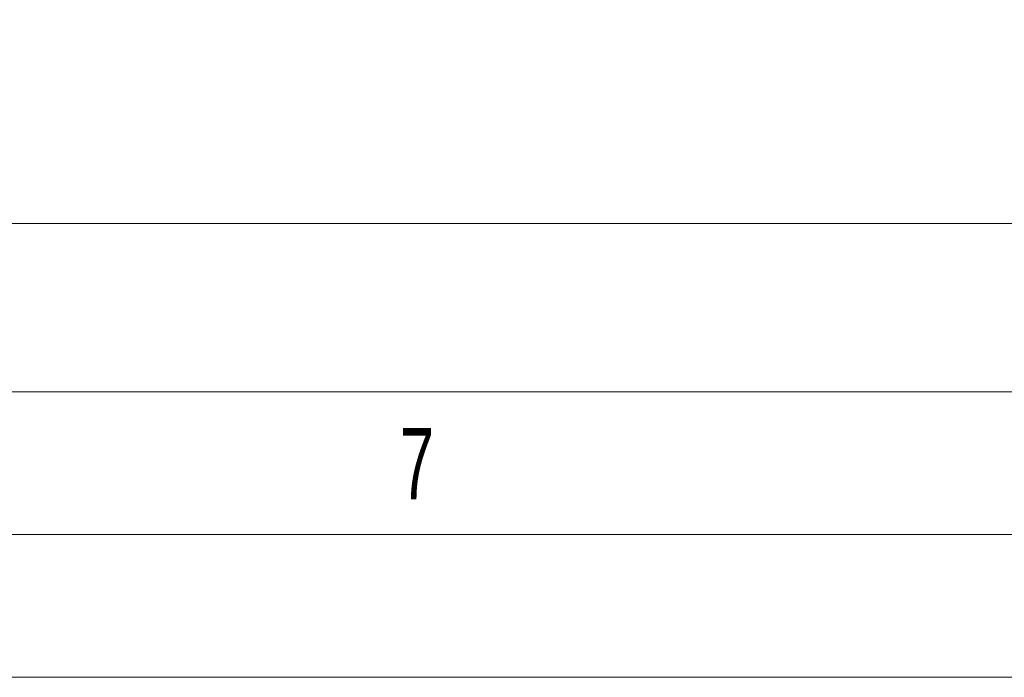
# Model space of a CAD drawing. Header units: millimetres. Extents: x 0 to 594, y 0 to 420.
# Tile 7 of 76: x 104 to 138, y 0 to 23. Entities that reach past the tile are written whole.
import ezdxf

# ---------------------------------------------------------------- set-up
doc = ezdxf.new("R2010")
doc.units = ezdxf.units.MM
doc.styles.add('SLDTEXTSTYLE0', font='TXT', dxfattribs={"width": 0.638186})
doc.styles.add('SLDTEXTSTYLE1', font='TXT', dxfattribs={"width": 0.605})
doc.dimstyles.new('SLDDIMSTYLE1', dxfattribs={"dimtxt": 2.568319, "dimasz": 3.3, "dimexe": 0, "dimexo": 0.0625, "dimgap": 0.64208, "dimtad": 1, "dimdec": 0, "dimlfac": 5, "dimrnd": 1e-09, "dimzin": 12, "dimdsep": 46, "dimtxsty": 'SLDTEXTSTYLE1', "dimsah": 1, "dimcen": 0.09, "dimadec": 0, "dimazin": 3, "dimtfac": 1, "dimtdec": 1, "dimtofl": 0, "dimtmove": 0, "dimatfit": 3, "dimfxl": 1, "dimfrac": 2, "dimtolj": 1, "dimtzin": 12, "dimarcsym": 0})

# ---------------------------------------------------------------- blocks, each defined once
blk = doc.blocks.new('_D_18')
at = {"color": 7, "linetype": 'Continuous', "lineweight": 0}
for p, q in [((270.952, 79.31), (270.952, 14.901)), ((58.606, 76.408), (58.606, 14.901)), ((160.614, 20.433), (160.026, 20.433)), ((160.026, 20.433), (160.026, 16.489)), ((168.944, 20.433), (169.532, 20.433)), ((169.532, 20.433), (169.532, 16.489)), ((160.026, 16.489), (160.614, 16.489)), ((169.532, 16.489), (168.944, 16.489)), ((58.606, 15.901), (270.952, 15.901))]:
    blk.add_line(p, q, dxfattribs=at)
for points in [[(58.606, 15.901), (61.906, 15.401), (61.906, 16.401)], [(270.952, 15.901), (267.652, 16.401), (267.652, 15.401)]]:
    blk.add_solid(points, dxfattribs=at)
at = {"color": 7, "linetype": 'Continuous', "lineweight": 0, "char_height": 2.6458, "attachment_point": 1, "style": 'SLDTEXTSTYLE1'}
for s, insert in [('1062', (160.859, 24.432)), ('41,8', (161.349, 19.899))]:
    blk.add_mtext(s, dxfattribs=dict(at, insert=insert))

msp = doc.modelspace()

# ---------------------------------------------------------------- linework, layer by layer
at = {"color": 133, "linetype": 'Continuous', "lineweight": 0}
for p, q in [((406.12, 10), (10, 10)), ((589, 5), (5, 5)), ((594, 0), (0, 0))]:
    msp.add_line(p, q, dxfattribs=at)

# ---------------------------------------------------------------- texts
at = {"color": 254, "linetype": 'Continuous', "lineweight": 0, "insert": (117.607, 8.735), "char_height": 2.5, "attachment_point": 2, "style": 'SLDTEXTSTYLE0'}
msp.add_mtext('7', dxfattribs=at)

# ---------------------------------------------------------------- dimensions: what is measured, and where the dimension line sits
at = {"color": 7, "linetype": 'Continuous', "lineweight": 0}
dim = msp.add_linear_dim(base=(270.952, 15.901), p1=(58.606, 76.408), p2=(270.952, 79.31), dimstyle='SLDDIMSTYLE1', dxfattribs=at)
dim.commit()
dim.dimension.update_dxf_attribs({"geometry": '_D_18', "text_midpoint": (164.779, 15.901), "dimtype": 160})

doc.saveas('drawing.dxf')
